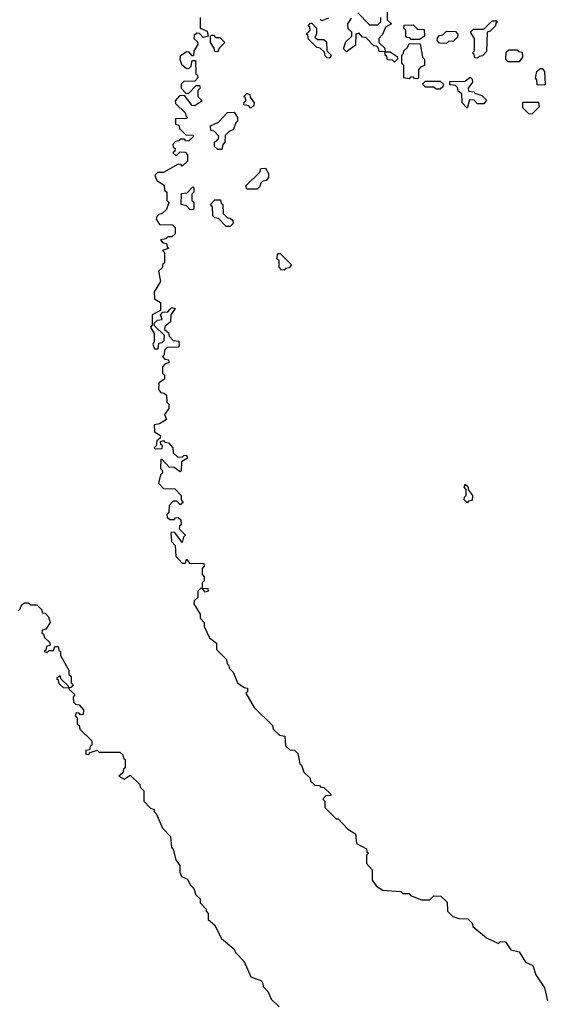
# Model space of a CAD drawing. Extents: x 2776963 to 2884430, y 684484 to 829250.
# Tile 147 of 256: x 2810583 to 2813115, y 794038 to 798775. Entities that reach past the tile are written whole.
import ezdxf

# ---------------------------------------------------------------- set-up
doc = ezdxf.new("R2010")
doc.units = 0

msp = doc.modelspace()

# ---------------------------------------------------------------- linework, layer by layer
at = {"layer": '0CON20XD'}
for points in [[(2812350, 798815), (2812350, 798775), (2812370, 798755), (2812341.7, 798738.3), (2812327, 798703), (2812310, 798685), (2812310, 798665), (2812338.3, 798638.3), (2812340, 798620), (2812365, 798620), (2812398.3, 798598.3), (2812400, 798585), (2812385, 798570), (2812375, 798580), (2812351.7, 798581.7), (2812348.3, 798598.3), (2812340, 798605), (2812340, 798620), (2812311.7, 798621.7), (2812308.3, 798638.3), (2812298.3, 798648.3), (2812285, 798650), (2812248.3, 798688.3), (2812231.7, 798691.7), (2812215, 798710), (2812200, 798705), (2812198.3, 798651.7), (2812155, 798620), (2812140, 798635), (2812151.7, 798668.3), (2812180, 798695), (2812180, 798715), (2812161.7, 798731.7), (2812160, 798755), (2812178.3, 798781.7)], [(2812208.3, 798808.3), (2812265, 798750), (2812305, 798750), (2812320, 798765), (2812320, 798785)], [(2811450, 798785), (2811450, 798735), (2811485, 798720), (2811490, 798695), (2811465, 798690), (2811448.3, 798708.3), (2811435, 798710), (2811421.7, 798698.3), (2811420, 798685), (2811438.3, 798668.3), (2811440, 798655), (2811420, 798625), (2811418.3, 798601.7), (2811411.7, 798601.7), (2811398.3, 798618.3), (2811385, 798620), (2811355, 798600), (2811352.5, 798585), (2811361.7, 798561.7), (2811385, 798540), (2811398.3, 798541.7), (2811408.3, 798551.7), (2811411.7, 798578.3), (2811428.3, 798578.3), (2811430, 798515), (2811438.3, 798508.3), (2811440, 798495), (2811425, 798480), (2811371.7, 798478.3), (2811360, 798465), (2811360, 798445), (2811381.7, 798421.7), (2811395, 798420), (2811431.7, 798458.3), (2811448.3, 798458.3), (2811450, 798445), (2811440, 798435), (2811440, 798405), (2811460, 798385), (2811425, 798360), (2811411.7, 798361.7), (2811375, 798410), (2811351.7, 798408.3), (2811330, 798385), (2811331.7, 798371.7), (2811380, 798325), (2811381.7, 798311.7), (2811390, 798305), (2811385, 798300), (2811331.7, 798298.3), (2811331.7, 798271.7), (2811348.3, 798268.3), (2811351.7, 798251.7), (2811381.7, 798221.7), (2811415, 798220), (2811420, 798215), (2811395, 798190), (2811381.7, 798191.7), (2811375, 798200), (2811355, 798200), (2811348.3, 798191.7), (2811331.7, 798188.3), (2811320, 798175), (2811321.7, 798161.7), (2811330, 798155), (2811328.3, 798141.7), (2811320, 798135), (2811335, 798120), (2811355, 798140), (2811378.3, 798138.3), (2811390, 798125), (2811390, 798095), (2811365, 798070), (2811358.3, 798078.3), (2811345, 798080), (2811275, 798040), (2811245, 798040), (2811232.5, 798025), (2811241.7, 798001.7), (2811278.3, 797978.3), (2811280, 797955), (2811290, 797945), (2811290, 797905), (2811300, 797895), (2811288.3, 797861.7), (2811268.3, 797841.7), (2811251.7, 797838.3), (2811241.7, 797828.3), (2811240, 797815), (2811255, 797790), (2811318.3, 797788.3), (2811330, 797775), (2811330, 797745), (2811315, 797730), (2811295, 797730), (2811285, 797720), (2811260, 797715), (2811271.7, 797701.7), (2811288.3, 797698.3), (2811291.7, 797681.7), (2811300, 797675), (2811270, 797665), (2811280, 797655), (2811280, 797605), (2811271.7, 797598.3), (2811268.3, 797581.7), (2811250, 797565), (2811260, 797515), (2811230, 797465), (2811231.7, 797431.7), (2811260, 797415), (2811260, 797375), (2811220, 797355), (2811220, 797305), (2811212.5, 797295), (2811230, 797265), (2811230, 797225), (2811223, 797213), (2811231.7, 797191.7), (2811248.3, 797191.7), (2811251.7, 797218.3), (2811268.3, 797221.7), (2811278.3, 797231.7), (2811280, 797255), (2811231.7, 797301.7), (2811230, 797315), (2811245, 797330), (2811268.3, 797331.7), (2811260, 797355), (2811271.7, 797368.3), (2811295, 797370), (2811305, 797380), (2811315, 797390), (2811330, 797385), (2811310, 797355), (2811308.3, 797321.7), (2811281.7, 797298.3), (2811280, 797285), (2811298.3, 797268.3), (2811301.7, 797251.7), (2811321.7, 797231.7), (2811348.3, 797228.3), (2811350, 797205), (2811345, 797200), (2811291.7, 797198.3), (2811280, 797185), (2811278.3, 797161.7), (2811270, 797155), (2811281.7, 797141.7), (2811298.3, 797138.3), (2811300, 797125), (2811281.7, 797118.3), (2811270, 797105), (2811270, 797075), (2811280, 797065), (2811280, 797045), (2811251.7, 797028.3), (2811250, 796995), (2811261.7, 796981.7), (2811278.3, 796978.3), (2811288.3, 796968.3), (2811290, 796935), (2811300, 796925), (2811300, 796905), (2811280, 796875), (2811288.3, 796851.7), (2811255, 796830), (2811230, 796825), (2811231.7, 796791.7), (2811260, 796775), (2811258.3, 796761.7), (2811241.7, 796748.3), (2811240, 796725), (2811230, 796715), (2811235, 796710), (2811268.3, 796711.7), (2811270, 796725), (2811261.7, 796731.7), (2811260, 796745), (2811275, 796750), (2811281.7, 796741.7), (2811298.3, 796738.3), (2811320, 796715), (2811321.7, 796691.7), (2811341.7, 796671.7), (2811365, 796670), (2811371.7, 796678.3), (2811385, 796680), (2811390, 796665), (2811361.7, 796648.3), (2811360, 796605), (2811355, 796600), (2811325, 796620), (2811301.7, 796621.7), (2811268.3, 796658.3), (2811261.7, 796658.3), (2811260, 796615), (2811268.3, 796608.3), (2811270, 796595), (2811260, 796585), (2811250, 796545), (2811275, 796520), (2811328.3, 796518.3), (2811360, 796485), (2811360, 796465), (2811368.3, 796451.7), (2811355, 796440), (2811338.3, 796458.3), (2811321.7, 796458.3), (2811301.7, 796438.3), (2811300, 796405), (2811290, 796395), (2811291.7, 796381.7), (2811305, 796370), (2811325, 796370), (2811331.7, 796378.3), (2811345, 796380), (2811358.3, 796368.3), (2811360, 796345), (2811351.7, 796338.3), (2811350, 796325), (2811380, 796295), (2811370, 796285), (2811365, 796260), (2811328.3, 796308.3), (2811315, 796310), (2811310, 796305), (2811312.5, 796265), (2811330, 796245), (2811333, 796193), (2811365, 796160), (2811380, 796160), (2811385, 796180), (2811400, 796160), (2811468.3, 796158.3), (2811470, 796145), (2811460, 796135), (2811460, 796105), (2811470, 796095), (2811470, 796075), (2811460, 796065), (2811460, 796040), (2811488.3, 796038.3), (2811490, 796025), (2811475, 796020), (2811460, 796040), (2811451.7, 796038.3), (2811440, 796025), (2811440, 795995), (2811421.7, 795978.3), (2811420, 795965), (2811450, 795915), (2811450, 795895), (2811470, 795875), (2811470, 795855), (2811495, 795800), (2811530, 795775), (2811530, 795745), (2811577, 795697), (2811580, 795675), (2811588.3, 795668.3), (2811590, 795655), (2811610, 795635), (2811630, 795585), (2811661.7, 795561.7), (2811678.3, 795558.3), (2811678.3, 795541.7)], [(2812075, 798590), (2812061.7, 798591.7), (2812051.7, 798601.7), (2812048.3, 798618.3), (2812028.3, 798638.3), (2812011.7, 798641.7), (2811971.7, 798681.7), (2811968.3, 798698.3), (2811960, 798705), (2811980, 798725), (2811978.3, 798738.3), (2811970, 798745), (2811981.7, 798758.3), (2811988.3, 798758.3), (2812010, 798735), (2812010, 798705), (2812001.7, 798691.7), (2812015, 798680), (2812045, 798680), (2812058.3, 798668.3), (2812060, 798625), (2812080, 798605), (2812075, 798590)], [(2812068.3, 798781.7), (2812035, 798770), (2812028.3, 798778.3)], [(2812505, 798680), (2812465, 798680), (2812458.3, 798688.3), (2812445, 798690), (2812440, 798695), (2812440, 798725), (2812430, 798735), (2812431.7, 798748.3), (2812475, 798750), (2812495, 798730), (2812528.3, 798728.3), (2812530, 798695), (2812505, 798680)], [(2812785, 798590), (2812771.7, 798591.7), (2812768.3, 798608.3), (2812760, 798615), (2812770, 798625), (2812770, 798685), (2812750, 798715), (2812765, 798730), (2812815, 798730), (2812855, 798770), (2812875, 798770), (2812880, 798765), (2812871.7, 798758.3), (2812870, 798745), (2812845, 798720), (2812830, 798715), (2812828.3, 798621.7), (2812808.3, 798601.7), (2812791.7, 798598.3), (2812785, 798590)], [(2811535, 798620), (2811521.7, 798621.7), (2811518.3, 798638.3), (2811500, 798665), (2811500, 798695), (2811505, 798700), (2811515, 798700), (2811525, 798690), (2811545, 798690), (2811570, 798665), (2811541.7, 798638.3), (2811535, 798620)], [(2812635, 798660), (2812601.7, 798661.7), (2812590, 798675), (2812591.7, 798688.3), (2812601.7, 798698.3), (2812618.3, 798701.7), (2812635, 798720), (2812678.3, 798718.3), (2812690, 798705), (2812688.3, 798691.7), (2812668.3, 798671.7), (2812645, 798670), (2812635, 798660)], [(2812495, 798490), (2812481.7, 798491.7), (2812475, 798500), (2812461.7, 798498.3), (2812455, 798490), (2812430, 798495), (2812430, 798555), (2812420, 798565), (2812420, 798605), (2812428.3, 798611.7), (2812430, 798625), (2812448.3, 798641.7), (2812455, 798660), (2812508.3, 798658.3), (2812520, 798595), (2812530, 798585), (2812530, 798555), (2812511.7, 798548.3), (2812500, 798535), (2812500, 798495), (2812495, 798490)], [(2812931.7, 798571.7), (2812920, 798585), (2812921.7, 798618.3), (2812935, 798630), (2812975, 798630), (2812981.7, 798621.7), (2812998.3, 798618.3), (2813000, 798595), (2812985, 798572.5), (2812931.7, 798571.7)], [(2813105, 798460), (2813071.7, 798461.7), (2813070, 798485), (2813063, 798493), (2813070, 798525), (2813085, 798540), (2813095, 798540), (2813106.4, 798526.4), (2813110, 798465), (2813105, 798460)], [(2812605, 798440), (2812585, 798440), (2812575, 798450), (2812535, 798450), (2812520, 798465), (2812535, 798480), (2812605, 798480), (2812620, 798465), (2812618.3, 798451.7), (2812605, 798440)], [(2812735, 798350), (2812710, 798375), (2812708.3, 798418.3), (2812691.7, 798431.7), (2812688.3, 798448.3), (2812678.3, 798458.3), (2812651.7, 798461.7), (2812651.7, 798478.3), (2812725, 798480), (2812748.3, 798498.3), (2812758.3, 798488.3), (2812760, 798475), (2812740, 798445), (2812741.7, 798431.7), (2812768.3, 798428.3), (2812771.7, 798421.7), (2812805, 798410), (2812828.3, 798388.3), (2812815, 798370), (2812785, 798370), (2812768.3, 798388.3), (2812745, 798390), (2812735, 798350)], [(2811695, 798350), (2811685, 798360), (2811660, 798365), (2811661.7, 798378.3), (2811670, 798385), (2811668.3, 798398.3), (2811660, 798405), (2811675, 798420), (2811690, 798415), (2811691.7, 798401.7), (2811710, 798375), (2811708.3, 798361.7), (2811695, 798350)], [(2813045, 798320), (2813031.7, 798321.7), (2813001.7, 798351.7), (2813001.7, 798378.3), (2813078.3, 798378.3), (2813080, 798355), (2813045, 798320)], [(2811555, 798150), (2811535, 798150), (2811520, 798165), (2811520, 798185), (2811538.3, 798201.7), (2811540, 798215), (2811518.3, 798238.3), (2811501.7, 798241.7), (2811500, 798265), (2811538.3, 798281.7), (2811581.7, 798328.3), (2811615, 798330), (2811630, 798305), (2811630, 798285), (2811621.7, 798278.3), (2811610, 798245), (2811591.7, 798238.3), (2811571.7, 798218.3), (2811570, 798185), (2811560, 798175), (2811555, 798150)], [(2811725, 797960), (2811675, 797960), (2811670, 797975), (2811738.3, 798041.7), (2811741.7, 798058.3), (2811765, 798060), (2811780, 798035), (2811780, 798015), (2811768.3, 798001.7), (2811751.7, 797998.3), (2811741.7, 797988.3), (2811738.3, 797971.7), (2811725, 797960)], [(2811415, 797860), (2811401.7, 797861.7), (2811385, 797880), (2811360, 797885), (2811361.7, 797938.3), (2811388.3, 797941.7), (2811415, 797970), (2811420, 797965), (2811420, 797945), (2811410, 797935), (2811410, 797905), (2811420, 797895), (2811420, 797865), (2811415, 797860)], [(2811595, 797780), (2811575, 797780), (2811538.3, 797818.3), (2811521.7, 797821.7), (2811511.7, 797831.7), (2811510, 797875), (2811500, 797885), (2811521.7, 797908.3), (2811548.3, 797908.3), (2811551.7, 797891.7), (2811560, 797885), (2811561.7, 797841.7), (2811581.7, 797821.7), (2811595, 797820), (2811608.3, 797808.3), (2811610, 797795), (2811595, 797780)], [(2811855, 797570), (2811841.7, 797571.7), (2811830, 797585), (2811830, 797615), (2811820, 797625), (2811825, 797650), (2811835, 797650), (2811890, 797595), (2811878.3, 797581.7), (2811861.7, 797578.3), (2811855, 797570)], [(2812735, 796450), (2812720, 796465), (2812721.7, 796478.3), (2812730, 796485), (2812730, 796515), (2812720, 796525), (2812725, 796540), (2812738.3, 796528.3), (2812741.7, 796511.7), (2812760, 796485), (2812758.3, 796461.7), (2812741.7, 796458.3), (2812735, 796450)], [(2810575, 795930), (2810585, 795940), (2810591.7, 795958.3), (2810605, 795970), (2810625, 795970), (2810635, 795960), (2810665, 795960), (2810690, 795935), (2810691.7, 795921.7), (2810705, 795920), (2810721.7, 795901.7), (2810730, 795875), (2810708.3, 795841.7), (2810691.7, 795838.3), (2810690, 795825), (2810698.3, 795818.3), (2810701.7, 795801.7), (2810728.3, 795778.3), (2810730, 795765), (2810711.7, 795758.3), (2810708.3, 795741.7), (2810700, 795735), (2810715, 795730), (2810725, 795740), (2810745, 795740), (2810751.7, 795758.3), (2810768.3, 795758.3), (2810771.7, 795741.7), (2810780, 795735), (2810780, 795715), (2810820, 795645), (2810820, 795625), (2810830, 795615), (2810830, 795585), (2810840, 795575), (2810828.3, 795561.7), (2810820, 795560), (2810818.3, 795568.3), (2810781.7, 795601.7), (2810778.3, 795618.3), (2810760, 795605), (2810768.3, 795598.3), (2810771.7, 795581.7), (2810791.7, 795561.7), (2810820, 795560), (2810821.7, 795551.7), (2810848.3, 795528.3), (2810840, 795515), (2810841.7, 795491.7), (2810851.7, 795481.7), (2810868.3, 795478.3), (2810890, 795455), (2810888.3, 795431.7), (2810875, 795430), (2810868.3, 795438.3), (2810855, 795440), (2810850, 795425), (2810860, 795415), (2810860, 795385), (2810868.3, 795378.3), (2810871.7, 795361.7), (2810930, 795305), (2810930, 795285), (2810921.7, 795278.3), (2810918.3, 795261.7), (2810901.7, 795258.3), (2810901.7, 795241.7), (2810915, 795240), (2810921.7, 795248.3), (2810955, 795260), (2810965, 795250), (2811065, 795250), (2811078.3, 795238.3), (2811081.7, 795221.7), (2811090, 795215), (2811090, 795175), (2811081.7, 795168.3), (2811078.3, 795151.7), (2811060, 795135), (2811085, 795120), (2811115, 795140), (2811160, 795095), (2811163, 795083), (2811180, 795065), (2811180, 795015), (2811211.7, 794981.7), (2811230, 794975), (2811230, 794965), (2811240, 794955), (2811270, 794885), (2811307.5, 794845), (2811313, 794793), (2811321.7, 794781.7), (2811333, 794733), (2811352.5, 794705), (2811353.3, 794673.3), (2811361.7, 794651.7), (2811390, 794640), (2811403, 794613), (2811420, 794595), (2811430, 794565), (2811450, 794545), (2811450, 794525), (2811480, 794495), (2811480, 794485), (2811490, 794475), (2811490, 794445), (2811520, 794420), (2811553.6, 794353.6), (2811612.5, 794305), (2811622.5, 794285), (2811663, 794243), (2811695, 794170), (2811745, 794150), (2811751.7, 794138.3), (2811753, 794123), (2811778.3, 794098.3), (2811791.7, 794061.7), (2811830, 794025)], [(2811678.3, 795541.7), (2811670, 795535), (2811710, 795465), (2811798.3, 795378.3), (2811801.7, 795361.7), (2811831.7, 795331.7), (2811858.3, 795328.3), (2811861.7, 795281.7), (2811881.7, 795261.7), (2811905, 795260), (2811920, 795245), (2811930, 795195), (2811938.3, 795188.3), (2811950, 795155), (2811980, 795125), (2811981.7, 795111.7), (2812001.7, 795091.7), (2812025, 795090), (2812031.7, 795081.7), (2812045, 795080), (2812078.3, 795048.3), (2812078.3, 795041.7), (2812055, 795040), (2812040, 795025), (2812050, 795015), (2812050, 794985), (2812105, 794930), (2812115, 794930), (2812160, 794880), (2812198.3, 794858.3), (2812201.7, 794811.7), (2812250, 794785), (2812251.7, 794771.7), (2812260, 794765), (2812250, 794755), (2812250, 794715), (2812277.5, 794685), (2812277.5, 794635), (2812297, 794607), (2812326.7, 794586.7), (2812415, 794580), (2812425, 794570), (2812455, 794570), (2812461.7, 794561.7), (2812515, 794540), (2812555, 794540), (2812575, 794560), (2812608.3, 794558.3), (2812638.3, 794528.3), (2812640, 794485), (2812665, 794460), (2812695, 794450), (2812738.3, 794448.3), (2812758.3, 794428.3), (2812761.7, 794411.7), (2812827, 794357), (2812885, 794330), (2812895, 794340), (2812918.3, 794338.3), (2812945, 794300), (2812985, 794290), (2813015, 794240), (2813050, 794225), (2813065, 794180), (2813107, 794117), (2813120, 794055)]]:
    msp.add_lwpolyline(points, dxfattribs=at)

doc.saveas('drawing.dxf')
